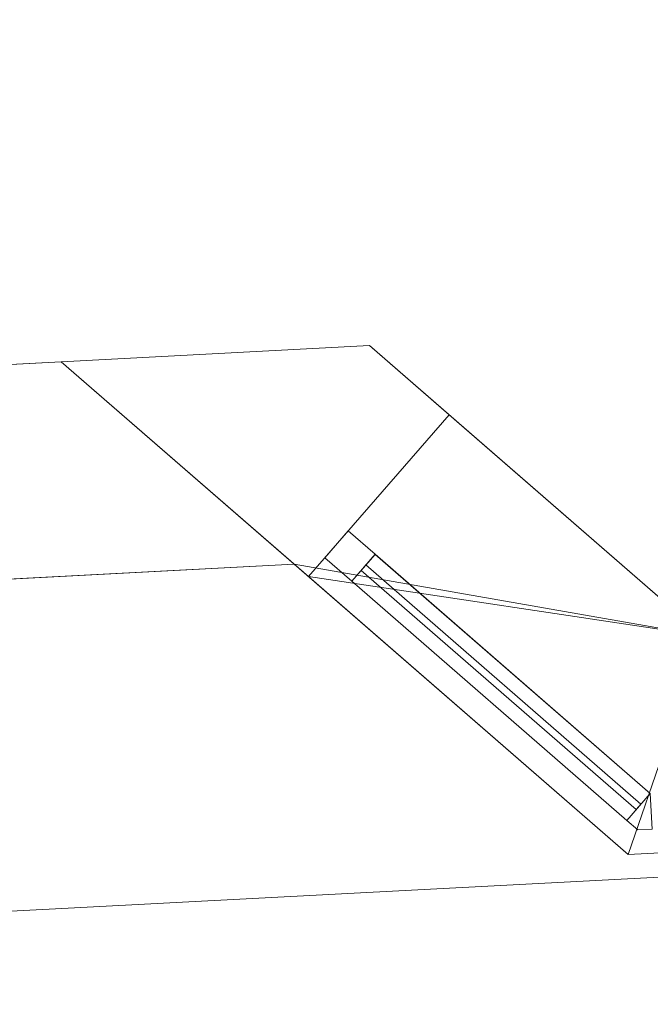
# Model space of a CAD drawing. Header units: millimetres. Extents: x -430348 to -225823, y -86243 to 5084.
# Tile 134 of 256: x -402181 to -401299, y -63559 to -62181. Entities that reach past the tile are written whole.
import ezdxf

# ---------------------------------------------------------------- set-up
doc = ezdxf.new("R2010")
doc.units = ezdxf.units.MM
for name, color, linetype, lineweight in [('A-GLAZ-CURT', 52, 'Continuous', 9), ('A-GLAZ-CWMG', 51, 'Continuous', 9), ('A-ROOF', 132, 'Continuous', 9), ('A-WALL', 113, 'Continuous', 9)]:
    doc.layers.add(name, color=color, linetype=linetype, lineweight=lineweight)

# ---------------------------------------------------------------- blocks, each defined once
blk = doc.blocks.new('System Panel - Glazed-566572-_3D_ Copy 1')
at = {"layer": 'A-GLAZ-CURT', "transparency": 33554471}
mesh = blk.add_polyface(dxfattribs=at)
corners = [(-255, 5), (-255, 5, 705), (255, 5, 705), (255, 5)]
mesh.append_faces([[corners[k] for k in face] for face in [(1, 2, 3, 0)]])
mesh = blk.add_polyface(dxfattribs=at)
corners = [(255, -5), (-255, -5), (-255, 5), (255, 5)]
mesh.append_faces([[corners[k] for k in face] for face in [(0, 1, 2, 3)]])
mesh = blk.add_polyface(dxfattribs=at)
corners = [(-255, -5, 705), (255, -5, 705), (255, 5, 705), (-255, 5, 705)]
mesh.append_faces([[corners[k] for k in face] for face in [(0, 1, 2, 3)]])
mesh = blk.add_polyface(dxfattribs=at)
corners = [(-255, -5), (-255, -5, 705), (-255, 5, 705), (-255, 5)]
mesh.append_faces([[corners[k] for k in face] for face in [(0, 1, 2, 3)]])
mesh = blk.add_polyface(dxfattribs=at)
corners = [(255, -5, 705), (255, -5), (255, 5), (255, 5, 705)]
mesh.append_faces([[corners[k] for k in face] for face in [(0, 1, 2, 3)]])
mesh = blk.add_polyface(dxfattribs=at)
corners = [(-255, -5), (255, -5), (255, -5, 705), (-255, -5, 705)]
mesh.append_faces([[corners[k] for k in face] for face in [(2, 3, 0, 1)]])
blk = doc.blocks.new('System Panel - Glazed-566601-_3D_ Copy 1')
at = {"layer": 'A-GLAZ-CURT', "transparency": 33554471}
mesh = blk.add_polyface(dxfattribs=at)
corners = [(-255, 5), (-255, 5, 925), (255, 5, 925), (255, 5)]
mesh.append_faces([[corners[k] for k in face] for face in [(1, 2, 3, 0)]])
mesh = blk.add_polyface(dxfattribs=at)
corners = [(255, -5), (-255, -5), (-255, 5), (255, 5)]
mesh.append_faces([[corners[k] for k in face] for face in [(0, 1, 2, 3)]])
mesh = blk.add_polyface(dxfattribs=at)
corners = [(-255, -5, 925), (255, -5, 925), (255, 5, 925), (-255, 5, 925)]
mesh.append_faces([[corners[k] for k in face] for face in [(0, 1, 2, 3)]])
mesh = blk.add_polyface(dxfattribs=at)
corners = [(-255, -5), (-255, -5, 925), (-255, 5, 925), (-255, 5)]
mesh.append_faces([[corners[k] for k in face] for face in [(0, 1, 2, 3)]])
mesh = blk.add_polyface(dxfattribs=at)
corners = [(255, -5, 925), (255, -5), (255, 5), (255, 5, 925)]
mesh.append_faces([[corners[k] for k in face] for face in [(0, 1, 2, 3)]])
mesh = blk.add_polyface(dxfattribs=at)
corners = [(-255, -5), (255, -5), (255, -5, 925), (-255, -5, 925)]
mesh.append_faces([[corners[k] for k in face] for face in [(2, 3, 0, 1)]])
blk = doc.blocks.new('Rectangular Mullion - 50mm x 50mm-531155-_3D_ Copy 1')
at = {"layer": 'A-GLAZ-CWMG'}
mesh = blk.add_polyface(dxfattribs=at)
corners = [(0, 25), (-50, 25), (-50, -25), (0, -25)]
mesh.append_faces([[corners[k] for k in face] for face in [(2, 3, 0, 1)]])
mesh = blk.add_polyface(dxfattribs=at)
corners = [(0, 25, -510), (0, -25, -510), (-50, -25, -510), (-50, 25, -510)]
mesh.append_faces([[corners[k] for k in face] for face in [(0, 1, 2, 3)]])
mesh = blk.add_polyface(dxfattribs=at)
corners = [(-50, 25), (0, 25), (0, 25, -510), (-50, 25, -510)]
mesh.append_faces([[corners[k] for k in face] for face in [(3, 0, 1, 2)]])
mesh = blk.add_polyface(dxfattribs=at)
corners = [(-50, -25), (-50, 25), (-50, 25, -510), (-50, -25, -510)]
mesh.append_faces([[corners[k] for k in face] for face in [(3, 0, 1, 2)]])
mesh = blk.add_polyface(dxfattribs=at)
corners = [(0, 25), (0, -25), (0, -25, -510), (0, 25, -510)]
mesh.append_faces([[corners[k] for k in face] for face in [(3, 0, 1, 2)]])
mesh = blk.add_polyface(dxfattribs=at)
corners = [(0, -25), (-50, -25), (-50, -25, -510), (0, -25, -510)]
mesh.append_faces([[corners[k] for k in face] for face in [(3, 0, 1, 2)]])
blk = doc.blocks.new('Rectangular Mullion - 50mm x 50mm-531154-_3D_ Copy 1')
at = {"layer": 'A-GLAZ-CWMG'}
mesh = blk.add_polyface(dxfattribs=at)
corners = [(0, 25), (-50, 25), (-50, -25), (0, -25)]
mesh.append_faces([[corners[k] for k in face] for face in [(2, 3, 0, 1)]])
mesh = blk.add_polyface(dxfattribs=at)
corners = [(0, 25, -510), (0, -25, -510), (-50, -25, -510), (-50, 25, -510)]
mesh.append_faces([[corners[k] for k in face] for face in [(0, 1, 2, 3)]])
mesh = blk.add_polyface(dxfattribs=at)
corners = [(-50, 25), (0, 25), (0, 25, -510), (-50, 25, -510)]
mesh.append_faces([[corners[k] for k in face] for face in [(3, 0, 1, 2)]])
mesh = blk.add_polyface(dxfattribs=at)
corners = [(-50, -25), (-50, 25), (-50, 25, -510), (-50, -25, -510)]
mesh.append_faces([[corners[k] for k in face] for face in [(3, 0, 1, 2)]])
mesh = blk.add_polyface(dxfattribs=at)
corners = [(0, 25), (0, -25), (0, -25, -510), (0, 25, -510)]
mesh.append_faces([[corners[k] for k in face] for face in [(3, 0, 1, 2)]])
mesh = blk.add_polyface(dxfattribs=at)
corners = [(0, -25), (-50, -25), (-50, -25, -510), (0, -25, -510)]
mesh.append_faces([[corners[k] for k in face] for face in [(3, 0, 1, 2)]])
blk = doc.blocks.new('Rectangular Mullion - 50mm x 50mm-353377-_3D_ Copy 1')
at = {"layer": 'A-GLAZ-CWMG'}
mesh = blk.add_polyface(dxfattribs=at)
corners = [(0, 25), (-50, 25), (-50, -25), (0, -25)]
mesh.append_faces([[corners[k] for k in face] for face in [(2, 3, 0, 1)]])
mesh = blk.add_polyface(dxfattribs=at)
corners = [(-50, 25), (0, 25), (0, 25, -500), (-50, 25, -500)]
mesh.append_faces([[corners[k] for k in face] for face in [(3, 0, 1, 2)]])
mesh = blk.add_polyface(dxfattribs=at)
corners = [(-50, -25), (-50, 25), (-50, 25, -500), (-50, -25, -500)]
mesh.append_faces([[corners[k] for k in face] for face in [(0, 1, 2, 3)]])
mesh = blk.add_polyface(dxfattribs=at)
corners = [(0, 25), (0, -25), (0, -25, -500), (0, 25, -500)]
mesh.append_faces([[corners[k] for k in face] for face in [(0, 1, 2, 3)]])
mesh = blk.add_polyface(dxfattribs=at)
corners = [(0, -25), (-50, -25), (-50, -25, -500), (0, -25, -500)]
mesh.append_faces([[corners[k] for k in face] for face in [(3, 0, 1, 2)]])
blk = doc.blocks.new('System Panel - Glazed-566615-_3D_ Copy 1')
at = {"layer": 'A-GLAZ-CURT', "transparency": 33554471}
mesh = blk.add_polyface(dxfattribs=at)
corners = [(-255, 5), (-255, 5, 425), (255, 5, 425), (255, 5)]
mesh.append_faces([[corners[k] for k in face] for face in [(1, 2, 3, 0)]])
mesh = blk.add_polyface(dxfattribs=at)
corners = [(255, -5), (-255, -5), (-255, 5), (255, 5)]
mesh.append_faces([[corners[k] for k in face] for face in [(0, 1, 2, 3)]])
mesh = blk.add_polyface(dxfattribs=at)
corners = [(-255, -5, 425), (255, -5, 425), (255, 5, 425), (-255, 5, 425)]
mesh.append_faces([[corners[k] for k in face] for face in [(0, 1, 2, 3)]])
mesh = blk.add_polyface(dxfattribs=at)
corners = [(-255, -5), (-255, -5, 425), (-255, 5, 425), (-255, 5)]
mesh.append_faces([[corners[k] for k in face] for face in [(0, 1, 2, 3)]])
mesh = blk.add_polyface(dxfattribs=at)
corners = [(255, -5, 425), (255, -5), (255, 5), (255, 5, 425)]
mesh.append_faces([[corners[k] for k in face] for face in [(0, 1, 2, 3)]])
mesh = blk.add_polyface(dxfattribs=at)
corners = [(-255, -5), (255, -5), (255, -5, 425), (-255, -5, 425)]
mesh.append_faces([[corners[k] for k in face] for face in [(2, 3, 0, 1)]])
blk = doc.blocks.new('Rectangular Mullion - 50mm x 50mm-353586-_3D_ Copy 1')
at = {"layer": 'A-GLAZ-CWMG'}
mesh = blk.add_polyface(dxfattribs=at)
corners = [(0, 25, -780), (0, -25, -780), (-50, -25, -780), (-50, 25, -780)]
mesh.append_faces([[corners[k] for k in face] for face in [(0, 1, 2, 3)]])
mesh = blk.add_polyface(dxfattribs=at)
corners = [(-50, 25), (0, 25), (0, 25, -780), (-50, 25, -780)]
mesh.append_faces([[corners[k] for k in face] for face in [(0, 1, 2, 3)]])
mesh = blk.add_polyface(dxfattribs=at)
corners = [(-50, -25), (-50, 25), (-50, 25, -780), (-50, -25, -780)]
mesh.append_faces([[corners[k] for k in face] for face in [(0, 1, 2, 3)]])
mesh = blk.add_polyface(dxfattribs=at)
corners = [(0, 25), (0, -25), (0, -25, -780), (0, 25, -780)]
mesh.append_faces([[corners[k] for k in face] for face in [(0, 1, 2, 3)]])
mesh = blk.add_polyface(dxfattribs=at)
corners = [(0, -25), (-50, -25), (-50, -25, -780), (0, -25, -780)]
mesh.append_faces([[corners[k] for k in face] for face in [(0, 1, 2, 3)]])
blk = doc.blocks.new('Rectangular Mullion - 50mm x 50mm-408443-_3D_ Copy 1')
at = {"layer": 'A-GLAZ-CWMG'}
mesh = blk.add_polyface(dxfattribs=at)
corners = [(0, 25, -1000), (0, -25, -1000), (-50, -25, -1000), (-50, 25, -1000)]
mesh.append_faces([[corners[k] for k in face] for face in [(0, 1, 2, 3)]])
mesh = blk.add_polyface(dxfattribs=at)
corners = [(-50, 25), (0, 25), (0, 25, -1000), (-50, 25, -1000)]
mesh.append_faces([[corners[k] for k in face] for face in [(0, 1, 2, 3)]])
mesh = blk.add_polyface(dxfattribs=at)
corners = [(-50, -25), (-50, 25), (-50, 25, -1000), (-50, -25, -1000)]
mesh.append_faces([[corners[k] for k in face] for face in [(0, 1, 2, 3)]])
mesh = blk.add_polyface(dxfattribs=at)
corners = [(0, 25), (0, -25), (0, -25, -1000), (0, 25, -1000)]
mesh.append_faces([[corners[k] for k in face] for face in [(0, 1, 2, 3)]])
mesh = blk.add_polyface(dxfattribs=at)
corners = [(0, -25), (-50, -25), (-50, -25, -1000), (0, -25, -1000)]
mesh.append_faces([[corners[k] for k in face] for face in [(0, 1, 2, 3)]])
blk = doc.blocks.new('Quad Corner Mullion - Quad Mullion 1-566635-_3D_ Copy 1')
at = {"layer": 'A-GLAZ-CWMG'}
mesh = blk.add_polyface(dxfattribs=at)
corners = [(24.6, 11, -500), (-10.1, -25, -500), (-10.1, 25, -500), (10.1, 25, -500)]
mesh.append_faces([[corners[k] for k in face] for face in [(3, 0, 1, 2)]])
mesh = blk.add_polyface(dxfattribs=at)
corners = [(-10.1, 25), (10.1, 25), (10.1, 25, -500), (-10.1, 25, -500)]
mesh.append_faces([[corners[k] for k in face] for face in [(0, 1, 2, 3)]])
mesh = blk.add_polyface(dxfattribs=at)
corners = [(-10.1, -25), (-10.1, 25), (-10.1, 25, -500), (-10.1, -25, -500)]
mesh.append_faces([[corners[k] for k in face] for face in [(0, 1, 2, 3)]])
mesh = blk.add_polyface(dxfattribs=at)
corners = [(10.1, 25), (24.6, 11), (24.6, 11, -500), (10.1, 25, -500)]
mesh.append_faces([[corners[k] for k in face] for face in [(3, 0, 1, 2)]])
mesh = blk.add_polyface(dxfattribs=at)
corners = [(24.6, 11), (-10.1, -25), (-10.1, -25, -500), (24.6, 11, -500)]
mesh.append_faces([[corners[k] for k in face] for face in [(0, 1, 2, 3)]])
blk = doc.blocks.new('Quad Corner Mullion - Quad Mullion 1-566636-_3D_ Copy 1')
at = {"layer": 'A-GLAZ-CWMG'}
mesh = blk.add_polyface(dxfattribs=at)
corners = [(24.6, 11), (10.1, 25), (-10.1, 25), (-10.1, -25)]
mesh.append_faces([[corners[k] for k in face] for face in [(0, 1, 2, 3)]])
mesh = blk.add_polyface(dxfattribs=at)
corners = [(-10.1, 25), (10.1, 25), (10.1, 25, -780), (-10.1, 25, -780)]
mesh.append_faces([[corners[k] for k in face] for face in [(3, 0, 1, 2)]])
mesh = blk.add_polyface(dxfattribs=at)
corners = [(-10.1, -25), (-10.1, 25), (-10.1, 25, -780), (-10.1, -25, -780)]
mesh.append_faces([[corners[k] for k in face] for face in [(0, 1, 2, 3)]])
mesh = blk.add_polyface(dxfattribs=at)
corners = [(10.1, 25), (24.6, 11), (24.6, 11, -780), (10.1, 25, -780)]
mesh.append_faces([[corners[k] for k in face] for face in [(3, 0, 1, 2)]])
mesh = blk.add_polyface(dxfattribs=at)
corners = [(24.6, 11), (-10.1, -25), (-10.1, -25, -780), (24.6, 11, -780)]
mesh.append_faces([[corners[k] for k in face] for face in [(0, 1, 2, 3)]])
blk = doc.blocks.new('Quad Corner Mullion - Quad Mullion 1-566640-_3D_ Copy 1')
at = {"layer": 'A-GLAZ-CWMG'}
mesh = blk.add_polyface(dxfattribs=at)
corners = [(24.6, 11, -1000), (-10.1, -25, -1000), (-10.1, 25, -1000), (10.1, 25, -1000)]
mesh.append_faces([[corners[k] for k in face] for face in [(2, 3, 0, 1)]])
mesh = blk.add_polyface(dxfattribs=at)
corners = [(-10.1, 25), (10.1, 25), (10.1, 25, -1000), (-10.1, 25, -1000)]
mesh.append_faces([[corners[k] for k in face] for face in [(3, 0, 1, 2)]])
mesh = blk.add_polyface(dxfattribs=at)
corners = [(-10.1, -25), (-10.1, 25), (-10.1, 25, -1000), (-10.1, -25, -1000)]
mesh.append_faces([[corners[k] for k in face] for face in [(0, 1, 2, 3)]])
mesh = blk.add_polyface(dxfattribs=at)
corners = [(10.1, 25), (24.6, 11), (24.6, 11, -1000), (10.1, 25, -1000)]
mesh.append_faces([[corners[k] for k in face] for face in [(3, 0, 1, 2)]])
mesh = blk.add_polyface(dxfattribs=at)
corners = [(24.6, 11), (-10.1, -25), (-10.1, -25, -1000), (24.6, 11, -1000)]
mesh.append_faces([[corners[k] for k in face] for face in [(0, 1, 2, 3)]])
blk = doc.blocks.new('Quad Corner Mullion - Quad Mullion 1-566641-_3D_ Copy 1')
at = {"layer": 'A-GLAZ-CWMG'}
mesh = blk.add_polyface(dxfattribs=at)
corners = [(24.6, 11), (10.1, 25), (-10.1, 25), (-10.1, -25)]
mesh.append_faces([[corners[k] for k in face] for face in [(0, 1, 2, 3)]])
mesh = blk.add_polyface(dxfattribs=at)
corners = [(-10.1, 25), (10.1, 25), (10.1, 25, -500), (-10.1, 25, -500)]
mesh.append_faces([[corners[k] for k in face] for face in [(0, 1, 2, 3)]])
mesh = blk.add_polyface(dxfattribs=at)
corners = [(-10.1, -25), (-10.1, 25), (-10.1, 25, -500), (-10.1, -25, -500)]
mesh.append_faces([[corners[k] for k in face] for face in [(0, 1, 2, 3)]])
mesh = blk.add_polyface(dxfattribs=at)
corners = [(10.1, 25), (24.6, 11), (24.6, 11, -500), (10.1, 25, -500)]
mesh.append_faces([[corners[k] for k in face] for face in [(0, 1, 2, 3)]])
mesh = blk.add_polyface(dxfattribs=at)
corners = [(24.6, 11), (-10.1, -25), (-10.1, -25, -500), (24.6, 11, -500)]
mesh.append_faces([[corners[k] for k in face] for face in [(0, 1, 2, 3)]])
blk = doc.blocks.new('Rectangular Mullion - 50mm x 50mm-566571-_3D_ Copy 1')
at = {"layer": 'A-GLAZ-CWMG'}
mesh = blk.add_polyface(dxfattribs=at)
corners = [(25, 25), (-25, 25), (-25, -25), (25, -25)]
mesh.append_faces([[corners[k] for k in face] for face in [(2, 3, 0, 1)]])
mesh = blk.add_polyface(dxfattribs=at)
corners = [(25, 25, -510.1), (25, -25, -510.1), (-25, -25, -510.1), (-25, 25, -510.1)]
mesh.append_faces([[corners[k] for k in face] for face in [(0, 1, 2, 3)]])
mesh = blk.add_polyface(dxfattribs=at)
corners = [(-25, 25), (25, 25), (25, 25, -510.1), (-25, 25, -510.1)]
mesh.append_faces([[corners[k] for k in face] for face in [(0, 1, 2, 3)]])
mesh = blk.add_polyface(dxfattribs=at)
corners = [(-25, -25), (-25, 25), (-25, 25, -510.1), (-25, -25, -510.1)]
mesh.append_faces([[corners[k] for k in face] for face in [(0, 1, 2, 3)]])
mesh = blk.add_polyface(dxfattribs=at)
corners = [(25, 25), (25, -25), (25, -25, -510.1), (25, 25, -510.1)]
mesh.append_faces([[corners[k] for k in face] for face in [(0, 1, 2, 3)]])
mesh = blk.add_polyface(dxfattribs=at)
corners = [(25, -25), (-25, -25), (-25, -25, -510.1), (25, -25, -510.1)]
mesh.append_faces([[corners[k] for k in face] for face in [(0, 1, 2, 3)]])

msp = doc.modelspace()

# ---------------------------------------------------------------- block references
at = {"layer": 'A-GLAZ-CURT', "transparency": 33554471, "rotation": 318.9999999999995}
for name, p in [('System Panel - Glazed-566572-_3D_ Copy 1', (-401507.9, -63115.1, 62920.9)), ('System Panel - Glazed-566601-_3D_ Copy 1', (-401507.9, -63115.1, 60420.9)), ('System Panel - Glazed-566615-_3D_ Copy 1', (-401507.9, -63115.1, 63675.9)), ('System Panel - Glazed-566615-_3D_ Copy 1', (-401507.9, -63115.1, 61395.9))]:
    msp.add_blockref(name, p, dxfattribs=at)
at = {"layer": 'A-GLAZ-CWMG'}
for name, p, rotation in [('Rectangular Mullion - 50mm x 50mm-353377-_3D_ Copy 1', (-401738.1, -62915, 64150.9), 138.9999999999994), ('Rectangular Mullion - 50mm x 50mm-353377-_3D_ Copy 1', (-401738.1, -62915, 61870.9), 138.9999999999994), ('Rectangular Mullion - 50mm x 50mm-353586-_3D_ Copy 1', (-401738.1, -62915, 63650.9), 138.9999999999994), ('Rectangular Mullion - 50mm x 50mm-408443-_3D_ Copy 1', (-401738.1, -62915, 61370.9), 138.9999999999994), ('Quad Corner Mullion - Quad Mullion 1-566640-_3D_ Copy 1', (-401307.8, -63289.1, 61370.9), 182.9999999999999), ('Quad Corner Mullion - Quad Mullion 1-566641-_3D_ Copy 1', (-401307.8, -63289.1, 61870.9), 182.9999999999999)]:
    msp.add_blockref(name, p, dxfattribs=dict(at, rotation=rotation))
at = {"layer": 'A-GLAZ-CWMG', "extrusion": (-0.75471, 0.656059, 0), "rotation": 270}
for p in [(311046.5, 62870.9, 261869.7), (311046.5, 60370.9, 261869.7)]:
    msp.add_blockref('Rectangular Mullion - 50mm x 50mm-531154-_3D_ Copy 1', p, dxfattribs=at)
at = {"layer": 'A-GLAZ-CWMG', "extrusion": (0.75471, -0.656059, 0), "rotation": 90}
for name, p in [('Rectangular Mullion - 50mm x 50mm-566571-_3D_ Copy 1', (-311046.5, 63650.9, -261359.6)), ('Rectangular Mullion - 50mm x 50mm-566571-_3D_ Copy 1', (-311046.5, 61370.9, -261359.6)), ('Rectangular Mullion - 50mm x 50mm-531155-_3D_ Copy 1', (-311046.5, 64150.9, -261359.6)), ('Rectangular Mullion - 50mm x 50mm-531155-_3D_ Copy 1', (-311046.5, 61870.9, -261359.6))]:
    msp.add_blockref(name, p, dxfattribs=at)
at = {"layer": 'A-GLAZ-CWMG', "extrusion": (0, 0, -1), "rotation": 221.0000000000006}
for name, p in [('Quad Corner Mullion - Quad Mullion 1-566635-_3D_ Copy 1', (401307.8, -63289.1, -63650.9)), ('Quad Corner Mullion - Quad Mullion 1-566636-_3D_ Copy 1', (401307.8, -63289.1, -62870.9))]:
    msp.add_blockref(name, p, dxfattribs=at)

# ---------------------------------------------------------------- meshes
at = {"layer": 'A-ROOF'}
mesh = msp.add_polyface(dxfattribs=at)
corners = [(-401332.4, -59842.4, 66627), (-404678.7, -63558.8, 64150.9), (-405048.8, -56496.1, 64150.9)]
mesh.append_faces([[corners[k] for k in face] for face in [(0, 1, 2)]])
mesh = msp.add_polyface(dxfattribs=at)
corners = [(-404678.7, -63558.8, 64273), (-401332.4, -59842.4, 66749), (-405048.8, -56496.1, 64273)]
mesh.append_faces([[corners[k] for k in face] for face in [(2, 0, 1)]])
mesh = msp.add_polyface(dxfattribs=at)
corners = [(-404678.7, -63558.8, 64150.9), (-401332.4, -59842.4, 66627), (-399187.3, -59729.9, 66627), (-399154.4, -60357.5, 66186.9), (-398275.6, -60311.4, 66186.9), (-398308.5, -59683.9, 66627), (-386809.9, -59081.3, 66627), (-386778.9, -59673.4, 66211.8), (-385881.4, -59626.4, 66211.8), (-385912.4, -59034.2, 66627), (-383738.9, -58920.3, 66627), (-380022.5, -62266.6, 64150.9)]
mesh.append_faces([[corners[k] for k in face] for face in [(3, 0, 1, 2)]], dxfattribs={"vtx0": -1})
mesh.append_faces([[corners[k] for k in face] for face in [(8, 11, 7)]], dxfattribs={"vtx0": -1, "vtx1": -1})
mesh.append_faces([[corners[k] for k in face] for face in [(0, 3, 4, 11)]], dxfattribs={"vtx0": -1, "vtx2": -1})
mesh.append_faces([[corners[k] for k in face] for face in [(10, 11, 8, 9)]], dxfattribs={"vtx1": -1})
mesh.append_faces([[corners[k] for k in face] for face in [(4, 5, 7, 11)]], dxfattribs={"vtx1": -1, "vtx2": -1, "vtx3": -1})
mesh.append_faces([[corners[k] for k in face] for face in [(5, 6, 7)]], dxfattribs={"vtx2": -1})
mesh = msp.add_polyface(dxfattribs=at)
corners = [(-401332.4, -59842.4, 66749), (-404678.7, -63558.8, 64273), (-380022.5, -62266.6, 64273), (-383738.9, -58920.3, 66749), (-385912.4, -59034.2, 66749), (-385881.4, -59626.4, 66333.9), (-386778.9, -59673.4, 66333.9), (-386809.9, -59081.3, 66749), (-398308.5, -59683.9, 66749), (-398275.6, -60311.4, 66309), (-399154.4, -60357.5, 66309), (-399187.3, -59729.9, 66749)]
mesh.append_faces([[corners[k] for k in face] for face in [(5, 2, 3, 4)]], dxfattribs={"vtx0": -1})
mesh.append_faces([[corners[k] for k in face] for face in [(2, 5, 6, 9)]], dxfattribs={"vtx0": -1, "vtx2": -1, "vtx3": -1})
mesh.append_faces([[corners[k] for k in face] for face in [(0, 1, 10, 11), (8, 9, 6, 7)]], dxfattribs={"vtx1": -1})
mesh.append_faces([[corners[k] for k in face] for face in [(9, 10, 1, 2)]], dxfattribs={"vtx1": -1, "vtx3": -1})
mesh = msp.add_polyface(dxfattribs=at)
corners = [(-380022.5, -62266.6, 64273), (-404678.7, -63558.8, 64273), (-404678.7, -63558.8, 64150.9), (-380022.5, -62266.6, 64150.9)]
mesh.append_faces([[corners[k] for k in face] for face in [(1, 2, 3, 0)]])
at = {"layer": 'A-WALL'}
mesh = msp.add_polyface(dxfattribs=at)
corners = [(-401330.1, -63349.2, 57947.5), (-401797.3, -62943, 57947.5), (-402123.3, -62659.7, 57947.5), (-401692, -62637.1, 57947.5), (-401224.7, -63043.3, 57947.5), (-400898.8, -63326.6, 57947.5)]
mesh.append_faces([[corners[k] for k in face] for face in [(0, 1, 4, 5)]], dxfattribs={"vtx1": -1})
mesh.append_faces([[corners[k] for k in face] for face in [(1, 2, 3, 4)]], dxfattribs={"vtx3": -1})
mesh = msp.add_polyface(dxfattribs=at)
corners = [(-402123.3, -62659.7, 57947.5), (-402123.3, -62659.7, 64685.9), (-401692, -62637.1, 64685.9), (-401692, -62637.1, 57947.5)]
mesh.append_faces([[corners[k] for k in face] for face in [(2, 3, 0, 1)]])
mesh = msp.add_polyface(dxfattribs=at)
corners = [(-402123.3, -62659.7, 64685.9), (-401797.3, -62943, 64475.9), (-401330.1, -63349.2, 64174.7), (-400898.8, -63326.6, 64174.7), (-401224.7, -63043.3, 64384.8), (-401692, -62637.1, 64685.9)]
mesh.append_faces([[corners[k] for k in face] for face in [(5, 0, 1, 4), (2, 3, 4, 1)]], dxfattribs={"vtx2": -1})
mesh = msp.add_polyface(dxfattribs=at)
corners = [(-400898.8, -63326.6, 57947.5), (-401224.7, -63043.3, 57947.5), (-401692, -62637.1, 57947.5), (-401692, -62637.1, 64685.9), (-401224.7, -63043.3, 64384.8), (-400898.8, -63326.6, 64174.7), (-400898.8, -63326.6, 64150.9), (-401224.7, -63043.3, 64150.9), (-401580.7, -62733.9, 64150.9), (-401580.7, -62733.9, 62870.9), (-401224.7, -63043.3, 62870.9), (-400898.8, -63326.6, 62870.9), (-400898.8, -63326.6, 61870.9), (-401224.7, -63043.3, 61870.9), (-401580.7, -62733.9, 61870.9), (-401580.7, -62733.9, 60370.9), (-401224.7, -63043.3, 60370.9), (-400898.8, -63326.6, 60370.9)]
mesh.append_faces([[corners[k] for k in face] for face in [(4, 7, 8, 3), (14, 9, 10, 13)]], dxfattribs={"vtx0": -1, "vtx2": -1})
mesh.append_faces([[corners[k] for k in face] for face in [(3, 8, 9, 14)]], dxfattribs={"vtx0": -1, "vtx2": -1, "vtx3": -1})
mesh.append_faces([[corners[k] for k in face] for face in [(14, 15, 2, 3), (15, 16, 1, 2)]], dxfattribs={"vtx1": -1, "vtx3": -1})
mesh.append_faces([[corners[k] for k in face] for face in [(17, 0, 1, 16), (5, 6, 7, 4)]], dxfattribs={"vtx2": -1})
mesh.append_faces([[corners[k] for k in face] for face in [(10, 11, 12, 13)]], dxfattribs={"vtx3": -1})
mesh = msp.add_polyface(dxfattribs=at)
corners = [(-402123.3, -62659.7, 57947.5), (-403927.8, -62754.3, 57947.5), (-404227.4, -62770, 57947.5), (-404227.4, -62770, 64495.4), (-403955.6, -62755.7, 64685.9), (-403927.8, -62754.3, 64685.9), (-402123.3, -62659.7, 64685.9), (-402972.8, -62704.2, 62870.9), (-402972.8, -62704.2, 64150.9), (-403591.9, -62736.7, 64150.9), (-403591.9, -62736.7, 62870.9), (-402813, -62695.8, 59470.9), (-402813, -62695.8, 61870.9), (-403711.8, -62742.9, 61870.9), (-403711.8, -62742.9, 59470.9)]
mesh.append_faces([[corners[k] for k in face] for face in [(5, 9, 3, 4), (10, 3, 9)]], dxfattribs={"vtx0": -1, "vtx1": -1})
mesh.append_faces([[corners[k] for k in face] for face in [(3, 10, 13, 2)]], dxfattribs={"vtx0": -1, "vtx1": -1, "vtx2": -1})
mesh.append_faces([[corners[k] for k in face] for face in [(0, 11, 12, 6), (11, 0, 1, 14), (7, 12, 13, 10), (2, 13, 14, 1)]], dxfattribs={"vtx0": -1, "vtx2": -1})
mesh.append_faces([[corners[k] for k in face] for face in [(7, 8, 6, 12)]], dxfattribs={"vtx1": -1, "vtx2": -1, "vtx3": -1})
mesh.append_faces([[corners[k] for k in face] for face in [(5, 6, 8, 9)]], dxfattribs={"vtx1": -1, "vtx3": -1})
mesh = msp.add_polyface(dxfattribs=at)
corners = [(-401797.3, -62943, 57947.5), (-404211.7, -63069.5, 57947.5), (-404227.4, -62770, 57947.5), (-403927.8, -62754.3, 57947.5), (-402123.3, -62659.7, 57947.5)]
mesh.append_faces([[corners[k] for k in face] for face in [(2, 3, 1)]], dxfattribs={"vtx1": -1})
mesh.append_faces([[corners[k] for k in face] for face in [(4, 0, 1, 3)]], dxfattribs={"vtx2": -1})
mesh = msp.add_polyface(dxfattribs=at)
corners = [(-404211.7, -63069.5, 64475.9), (-401797.3, -62943, 64475.9), (-402123.3, -62659.7, 64685.9), (-403927.8, -62754.3, 64685.9), (-403955.6, -62755.7, 64685.9), (-404213.2, -63041.7, 64495.4)]
mesh.append_faces([[corners[k] for k in face] for face in [(2, 3, 0, 1)]], dxfattribs={"vtx1": -1})
mesh.append_faces([[corners[k] for k in face] for face in [(3, 4, 5, 0)]], dxfattribs={"vtx3": -1})
mesh = msp.add_polyface(dxfattribs=at)
corners = [(-401797.3, -62943, 64475.9), (-401797.3, -62943, 57947.5), (-402123.3, -62659.7, 57947.5), (-402123.3, -62659.7, 64685.9)]
mesh.append_faces([[corners[k] for k in face] for face in [(2, 3, 0, 1)]])
mesh = msp.add_polyface(dxfattribs=at)
corners = [(-402123.3, -62659.7, 57947.5), (-401797.3, -62943, 57947.5), (-401330.1, -63349.2, 57947.5), (-401330.1, -63349.2, 60370.9), (-401777.5, -62960.3, 60370.9), (-401777.5, -62960.3, 61870.9), (-401330.1, -63349.2, 61870.9), (-401330.1, -63349.2, 62870.9), (-401777.5, -62960.3, 62870.9), (-401777.5, -62960.3, 64150.9), (-401330.1, -63349.2, 64150.9), (-401330.1, -63349.2, 64174.7), (-401797.3, -62943, 64475.9), (-402123.3, -62659.7, 64685.9)]
mesh.append_faces([[corners[k] for k in face] for face in [(5, 0, 4)]], dxfattribs={"vtx0": -1, "vtx1": -1})
mesh.append_faces([[corners[k] for k in face] for face in [(9, 12, 13, 8)]], dxfattribs={"vtx0": -1, "vtx2": -1})
mesh.append_faces([[corners[k] for k in face] for face in [(4, 0, 1, 2)]], dxfattribs={"vtx0": -1, "vtx3": -1})
mesh.append_faces([[corners[k] for k in face] for face in [(11, 12, 9, 10), (3, 4, 2)]], dxfattribs={"vtx1": -1})
mesh.append_faces([[corners[k] for k in face] for face in [(13, 0, 5, 8)]], dxfattribs={"vtx1": -1, "vtx2": -1, "vtx3": -1})
mesh.append_faces([[corners[k] for k in face] for face in [(6, 7, 8, 5)]], dxfattribs={"vtx2": -1})
mesh = msp.add_polyface(dxfattribs=at)
corners = [(-401580.7, -62733.9, 64150.9), (-401777.5, -62960.3, 64150.9), (-401777.5, -62960.3, 62870.9), (-401580.7, -62733.9, 62870.9)]
mesh.append_faces([[corners[k] for k in face] for face in [(2, 3, 0, 1)]])
mesh = msp.add_polyface(dxfattribs=at)
corners = [(-401777.5, -62960.3, 64150.9), (-401580.7, -62733.9, 64150.9), (-401224.7, -63043.3, 64150.9), (-400898.8, -63326.6, 64150.9), (-401330.1, -63349.2, 64150.9)]
mesh.append_faces([[corners[k] for k in face] for face in [(2, 4, 0, 1)]], dxfattribs={"vtx0": -1})
mesh.append_faces([[corners[k] for k in face] for face in [(3, 4, 2)]], dxfattribs={"vtx1": -1})
mesh = msp.add_polyface(dxfattribs=at)
corners = [(-401580.7, -62733.9, 62870.9), (-401777.5, -62960.3, 62870.9), (-401330.1, -63349.2, 62870.9), (-400898.8, -63326.6, 62870.9), (-401224.7, -63043.3, 62870.9)]
mesh.append_faces([[corners[k] for k in face] for face in [(4, 1, 2, 3)]], dxfattribs={"vtx0": -1})
mesh.append_faces([[corners[k] for k in face] for face in [(0, 1, 4)]], dxfattribs={"vtx1": -1})
mesh = msp.add_polyface(dxfattribs=at)
corners = [(-401777.5, -62960.3, 60370.9), (-401580.7, -62733.9, 60370.9), (-401580.7, -62733.9, 61870.9), (-401777.5, -62960.3, 61870.9)]
mesh.append_faces([[corners[k] for k in face] for face in [(1, 2, 3, 0)]])
mesh = msp.add_polyface(dxfattribs=at)
corners = [(-401777.5, -62960.3, 61870.9), (-401580.7, -62733.9, 61870.9), (-401224.7, -63043.3, 61870.9), (-400898.8, -63326.6, 61870.9), (-401330.1, -63349.2, 61870.9)]
mesh.append_faces([[corners[k] for k in face] for face in [(2, 4, 0, 1)]], dxfattribs={"vtx0": -1})
mesh.append_faces([[corners[k] for k in face] for face in [(3, 4, 2)]], dxfattribs={"vtx1": -1})
mesh = msp.add_polyface(dxfattribs=at)
corners = [(-401580.7, -62733.9, 60370.9), (-401777.5, -62960.3, 60370.9), (-401330.1, -63349.2, 60370.9), (-400898.8, -63326.6, 60370.9), (-401224.7, -63043.3, 60370.9)]
mesh.append_faces([[corners[k] for k in face] for face in [(4, 1, 2, 3)]], dxfattribs={"vtx0": -1})
mesh.append_faces([[corners[k] for k in face] for face in [(0, 1, 4)]], dxfattribs={"vtx1": -1})
mesh = msp.add_polyface(dxfattribs=at)
corners = [(-404211.7, -63069.5, 57947.5), (-401797.3, -62943, 57947.5), (-401797.3, -62943, 64475.9), (-404211.7, -63069.5, 64475.9), (-402957.1, -63003.8, 64150.9), (-402957.1, -63003.8, 62870.9), (-403576.2, -63036.2, 62870.9), (-403576.2, -63036.2, 64150.9), (-402797.3, -62995.4, 61870.9), (-402797.3, -62995.4, 59470.9), (-403696, -63042.5, 59470.9), (-403696, -63042.5, 61870.9)]
mesh.append_faces([[corners[k] for k in face] for face in [(0, 10, 11, 3), (3, 7, 4, 2)]], dxfattribs={"vtx0": -1, "vtx2": -1})
mesh.append_faces([[corners[k] for k in face] for face in [(2, 4, 5, 8)]], dxfattribs={"vtx0": -1, "vtx2": -1, "vtx3": -1})
mesh.append_faces([[corners[k] for k in face] for face in [(6, 7, 3, 11)]], dxfattribs={"vtx1": -1, "vtx2": -1, "vtx3": -1})
mesh.append_faces([[corners[k] for k in face] for face in [(9, 10, 0, 1), (5, 6, 11, 8), (8, 9, 1, 2)]], dxfattribs={"vtx1": -1, "vtx3": -1})
mesh = msp.add_polyface(dxfattribs=at)
corners = [(-401330.1, -63349.2, 57947.5), (-400898.8, -63326.6, 57947.5), (-400898.8, -63326.6, 60370.9), (-401330.1, -63349.2, 60370.9), (-401330.1, -63349.2, 62870.9), (-401330.1, -63349.2, 61870.9), (-400898.8, -63326.6, 61870.9), (-400898.8, -63326.6, 62870.9), (-400898.8, -63326.6, 64174.7), (-401330.1, -63349.2, 64174.7), (-401330.1, -63349.2, 64150.9), (-400898.8, -63326.6, 64150.9)]
mesh.append_faces([[corners[k] for k in face] for face in [(2, 3, 0, 1), (4, 5, 6, 7), (9, 10, 11, 8)]])

doc.saveas('drawing.dxf')
